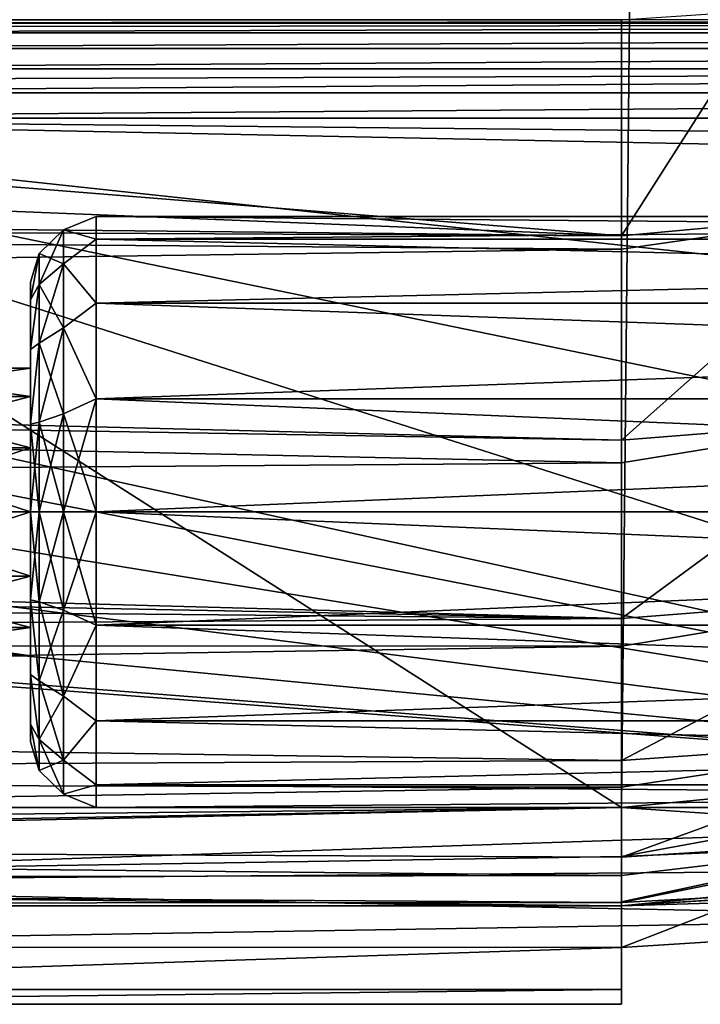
# Model space of a CAD drawing. Extents: x 0 to 500, y -78 to 1786.
# Tile 22 of 195: x 94 to 101, y -78 to -68. Entities that reach past the tile are written whole.
import ezdxf

# ---------------------------------------------------------------- set-up
doc = ezdxf.new("R2010")
doc.units = 0
doc.header["$LTSCALE"] = 52.148148
for name, color, linetype in [('311', 7, 'CONTINUOUS'), ('314', 7, 'CONTINUOUS'), ('315', 7, 'CONTINUOUS'), ('327', 7, 'CONTINUOUS'), ('329', 7, 'CONTINUOUS'), ('330', 7, 'CONTINUOUS'), ('331', 7, 'CONTINUOUS'), ('332', 7, 'CONTINUOUS'), ('430', 7, 'CONTINUOUS'), ('432', 7, 'CONTINUOUS'), ('435', 7, 'CONTINUOUS'), ('436', 7, 'CONTINUOUS'), ('449', 7, 'CONTINUOUS'), ('451', 7, 'CONTINUOUS'), ('453', 7, 'CONTINUOUS'), ('456', 7, 'CONTINUOUS'), ('465', 7, 'CONTINUOUS'), ('475', 7, 'CONTINUOUS'), ('479', 7, 'CONTINUOUS'), ('481', 7, 'CONTINUOUS'), ('482', 7, 'CONTINUOUS'), ('488', 7, 'CONTINUOUS'), ('489', 7, 'CONTINUOUS'), ('490', 7, 'CONTINUOUS'), ('492', 7, 'CONTINUOUS'), ('493', 7, 'CONTINUOUS')]:
    doc.layers.add(name, color=color, linetype=linetype)

msp = doc.modelspace()

# ---------------------------------------------------------------- linework, layer by layer
at = {"layer": '311', "color": 7, "linetype": 'CONTINUOUS'}
for points in [[(105.8156, -75.4309, -0.025), (100, -76, -0.025), (106.0095, -76.4119, -0.025), (105.8156, -75.4309, -0.025)], [(100, -76, -0.025), (3, -76, -0.025), (100, -77, -0.025), (100, -76, -0.025)], [(100, -77, -0.025), (3, -76, -0.025), (68.3781, -77, -0.025), (100, -77, -0.025)], [(106.0095, -76.4119, -0.025), (100, -76, -0.025), (100, -77, -0.025), (106.0095, -76.4119, -0.025)]]:
    msp.add_3dface(points, dxfattribs=at)
at = {"layer": '314', "color": 7, "linetype": 'CONTINUOUS'}
for points in [[(3, -76, -0.025), (100, -76, -0.025), (3, -76), (3, -76, -0.025)], [(3, -76), (100, -76, -0.025), (100, -76), (3, -76)]]:
    msp.add_3dface(points, dxfattribs=at)
at = {"layer": '315', "color": 7, "linetype": 'CONTINUOUS'}
for points in [[(100, -76, -0.025), (105.8156, -75.4309, -0.025), (100, -76), (100, -76, -0.025)], [(100, -76), (105.8156, -75.4309, -0.025), (105.8156, -75.4309), (100, -76)]]:
    msp.add_3dface(points, dxfattribs=at)
at = {"layer": '327', "color": 7, "linetype": 'CONTINUOUS'}
for points in [[(100.604, -16.0061), (3, -14.0407), (100, -76), (100.604, -16.0061)], [(3, -14.0407), (3, -76), (100, -76), (3, -14.0407)], [(100.604, -16.0061), (100, -76), (105.8156, -75.4309), (100.604, -16.0061)], [(100.604, -16.0061), (105.8156, -75.4309), (106.407, -16.6921), (100.604, -16.0061)]]:
    msp.add_3dface(points, dxfattribs=at)
at = {"layer": '329', "color": 7, "linetype": 'CONTINUOUS'}
for points in [[(106.0095, -76.4119, -0.025), (100, -77, -0.025), (105.8876, -76.4358, -9.6294), (106.0095, -76.4119, -0.025)], [(105.8876, -76.4358, -9.6294), (100, -77, -0.025), (103.8756, -76.7568, -9.8362), (105.8876, -76.4358, -9.6294)], [(103.8756, -76.7568, -9.8362), (100, -77, -0.025), (101.9141, -76.9408, -9.9596), (103.8756, -76.7568, -9.8362)], [(101.9141, -76.9408, -9.9596), (100, -77, -0.025), (100, -77, -10), (101.9141, -76.9408, -9.9596)]]:
    msp.add_3dface(points, dxfattribs=at)
at = {"layer": '330', "color": 7, "linetype": 'CONTINUOUS'}
for points in [[(68.3512, -77, -10), (100, -77, -10), (68.3714, -77, -9.8822), (68.3512, -77, -10)], [(68.3714, -77, -9.8822), (100, -77, -10), (68.3781, -77, -9.7637), (68.3714, -77, -9.8822)], [(100, -77, -0.025), (68.3781, -77, -0.025), (100, -77, -10), (100, -77, -0.025)], [(100, -77, -10), (68.3781, -77, -0.025), (68.3781, -77, -9.7637), (100, -77, -10)]]:
    msp.add_3dface(points, dxfattribs=at)
at = {"layer": '331', "color": 7, "linetype": 'CONTINUOUS'}
for points in [[(45.5064, -68, -19), (72.7532, -68, -19), (100, -70.1952, -18.7282), (45.5064, -68, -19)], [(45.5064, -68, -19), (100, -70.1952, -18.7282), (47.9434, -69.6618, -18.8452), (45.5064, -68, -19)], [(72.7532, -68, -19), (100, -68, -19), (100, -70.1952, -18.7282), (72.7532, -68, -19)], [(47.9434, -69.6618, -18.8452), (100, -70.1952, -18.7282), (48.4029, -69.94, -18.7884), (47.9434, -69.6618, -18.8452)], [(100, -70.1952, -18.7282), (100, -70.3294, -18.6933), (48.4029, -69.94, -18.7884), (100, -70.1952, -18.7282)], [(48.4029, -69.94, -18.7884), (100, -70.3294, -18.6933), (50.3614, -71.0148, -18.48), (48.4029, -69.94, -18.7884)], [(100, -70.3294, -18.6933), (100, -72.2696, -17.9227), (50.3614, -71.0148, -18.48), (100, -70.3294, -18.6933)], [(50.3614, -71.0148, -18.48), (100, -72.2696, -17.9227), (51.2416, -71.4435, -18.3152), (50.3614, -71.0148, -18.48)], [(100, -72.2696, -17.9227), (100, -72.5, -17.7942), (51.2416, -71.4435, -18.3152), (100, -72.2696, -17.9227)], [(51.2416, -71.4435, -18.3152), (100, -72.5, -17.7942), (54.7106, -72.8383, -17.5888), (51.2416, -71.4435, -18.3152)], [(100, -72.5, -17.7942), (100, -74.083, -16.633), (54.7106, -72.8383, -17.5888), (100, -72.5, -17.7942)], [(54.7106, -72.8383, -17.5888), (100, -74.083, -16.633), (55.8663, -73.2301, -17.3243), (54.7106, -72.8383, -17.5888)], [(55.8663, -73.2301, -17.3243), (100, -74.083, -16.633), (57.2203, -73.691, -16.9722), (55.8663, -73.2301, -17.3243)], [(57.2203, -73.691, -16.9722), (100, -74.083, -16.633), (59.1456, -74.3506, -16.3773), (57.2203, -73.691, -16.9722)], [(100, -74.083, -16.633), (100, -74.3639, -16.3639), (59.1456, -74.3506, -16.3773), (100, -74.083, -16.633)], [(59.1456, -74.3506, -16.3773), (100, -74.3639, -16.3639), (60.9162, -74.9625, -15.7029), (59.1456, -74.3506, -16.3773)], [(100, -74.3639, -16.3639), (100, -75.5245, -14.9377), (60.9162, -74.9625, -15.7029), (100, -74.3639, -16.3639)], [(60.9162, -74.9625, -15.7029), (100, -75.5245, -14.9377), (63.0494, -75.7088, -14.6448), (60.9162, -74.9625, -15.7029)], [(100, -75.5245, -14.9377), (100, -75.7942, -14.5), (63.0494, -75.7088, -14.6448), (100, -75.5245, -14.9377)], [(100, -75.7942, -14.5), (64.8088, -76.3359, -13.3931), (63.0494, -75.7088, -14.6448), (100, -75.7942, -14.5)], [(100, -76.506, -12.9406), (64.8088, -76.3359, -13.3931), (100, -75.7942, -14.5), (100, -76.506, -12.9406)], [(66.2345, -76.7457, -12.1244), (64.8088, -76.3359, -13.3931), (100, -76.6933, -12.3294), (66.2345, -76.7457, -12.1244)], [(100, -76.6933, -12.3294), (64.8088, -76.3359, -13.3931), (100, -76.506, -12.9406), (100, -76.6933, -12.3294)], [(100, -76.9675, -10.7638), (66.2345, -76.7457, -12.1244), (100, -76.6933, -12.3294), (100, -76.9675, -10.7638)], [(68.0509, -76.9862, -10.4974), (66.2345, -76.7457, -12.1244), (100, -76.9675, -10.7638), (68.0509, -76.9862, -10.4974)], [(100, -77, -10), (68.0509, -76.9862, -10.4974), (100, -76.9675, -10.7638), (100, -77, -10)], [(68.0509, -76.9862, -10.4974), (100, -77, -10), (68.2393, -76.9959, -10.2703), (68.0509, -76.9862, -10.4974)], [(68.2393, -76.9959, -10.2703), (100, -77, -10), (68.2421, -76.9961, -10.2657), (68.2393, -76.9959, -10.2703)], [(100, -77, -10), (68.3512, -77, -10), (68.2421, -76.9961, -10.2657), (100, -77, -10)]]:
    msp.add_3dface(points, dxfattribs=at)
at = {"layer": '332', "color": 7, "linetype": 'CONTINUOUS'}
for points in [[(100, -68, -19), (101.4602, -67.9038, -19), (100, -70.1952, -18.7282), (100, -68, -19)], [(100, -70.1952, -18.7282), (101.4602, -67.9038, -19), (102.6068, -69.9559, -18.7274), (100, -70.1952, -18.7282)], [(100, -72.2696, -17.9227), (100, -70.3294, -18.6933), (102.6068, -69.9559, -18.7274), (100, -72.2696, -17.9227)], [(102.7603, -72.0498, -17.92), (100, -72.2696, -17.9227), (102.6068, -69.9559, -18.7274), (102.7603, -72.0498, -17.92)], [(100, -70.3294, -18.6933), (100, -70.1952, -18.7282), (102.6068, -69.9559, -18.7274), (100, -70.3294, -18.6933)], [(100, -74.083, -16.633), (100, -72.5, -17.7942), (102.7603, -72.0498, -17.92), (100, -74.083, -16.633)], [(100, -74.083, -16.633), (102.7603, -72.0498, -17.92), (103.217, -73.8295, -16.6259), (100, -74.083, -16.633)], [(100, -72.5, -17.7942), (100, -72.2696, -17.9227), (102.7603, -72.0498, -17.92), (100, -72.5, -17.7942)], [(100, -75.5245, -14.9377), (100, -74.3639, -16.3639), (103.217, -73.8295, -16.6259), (100, -75.5245, -14.9377)], [(100, -75.5245, -14.9377), (103.217, -73.8295, -16.6259), (103.3431, -75.2857, -14.9256), (100, -75.5245, -14.9377)], [(100, -74.3639, -16.3639), (100, -74.083, -16.633), (103.217, -73.8295, -16.6259), (100, -74.3639, -16.3639)], [(100, -76.506, -12.9406), (100, -75.7942, -14.5), (103.3431, -75.2857, -14.9256), (100, -76.506, -12.9406)], [(103.3492, -76.2933, -12.9225), (100, -76.506, -12.9406), (103.3431, -75.2857, -14.9256), (103.3492, -76.2933, -12.9225)], [(100, -75.7942, -14.5), (100, -75.5245, -14.9377), (103.3431, -75.2857, -14.9256), (100, -75.7942, -14.5)], [(100, -76.9675, -10.7638), (100, -76.6933, -12.3294), (103.3492, -76.2933, -12.9225), (100, -76.9675, -10.7638)], [(103.2351, -76.7906, -10.7392), (100, -76.9675, -10.7638), (103.3492, -76.2933, -12.9225), (103.2351, -76.7906, -10.7392)], [(100, -76.6933, -12.3294), (100, -76.506, -12.9406), (103.3492, -76.2933, -12.9225), (100, -76.6933, -12.3294)], [(101.9141, -76.9408, -9.9596), (100, -77, -10), (103.2351, -76.7906, -10.7392), (101.9141, -76.9408, -9.9596)], [(100, -77, -10), (100, -76.9675, -10.7638), (103.2351, -76.7906, -10.7392), (100, -77, -10)]]:
    msp.add_3dface(points, dxfattribs=at)
at = {"layer": '430', "color": 7, "linetype": 'CONTINUOUS'}
for points in [[(6, -78, 0.025), (100, -78, 0.025), (6.1313, -78, 1.9806), (6, -78, 0.025)], [(100, -78, 0.025), (6.5165, -78, 3.9024), (6.1313, -78, 1.9806), (100, -78, 0.025)], [(100, -78, 0.025), (7.149, -78, 5.7576), (6.5165, -78, 3.9024), (100, -78, 0.025)], [(100, -78, 0.025), (8.0179, -78, 7.5144), (7.149, -78, 5.7576), (100, -78, 0.025)], [(100, -78, 0.025), (9.1086, -78, 9.143), (8.0179, -78, 7.5144), (100, -78, 0.025)], [(100, -78, 0.025), (10.4022, -78, 10.6154), (9.1086, -78, 9.143), (100, -78, 0.025)], [(100, -78, 0.025), (11.8768, -78, 11.9066), (10.4022, -78, 10.6154), (100, -78, 0.025)], [(100, -78, 0.025), (13.5072, -78, 12.9945), (11.8768, -78, 11.9066), (100, -78, 0.025)], [(100, -78, 0.025), (15.2655, -78, 13.8606), (13.5072, -78, 12.9945), (100, -78, 0.025)], [(100, -78, 0.025), (17.1217, -78, 14.49), (15.2655, -78, 13.8606), (100, -78, 0.025)], [(100, -78, 0.025), (19.0442, -78, 14.8719), (17.1217, -78, 14.49), (100, -78, 0.025)], [(100, -78, 0.025), (21, -78, 15), (19.0442, -78, 14.8719), (100, -78, 0.025)], [(21, -78, 15), (100, -78, 0.025), (52.5, -78, 15), (21, -78, 15)], [(52.5, -78, 15), (100, -78, 0.025), (85.8521, -78, 8.2283), (52.5, -78, 15)], [(85.8521, -78, 8.2283), (100, -78, 0.025), (87, -78, 8), (85.8521, -78, 8.2283)], [(100, -78, 0.025), (100, -78, 8), (87, -78, 8), (100, -78, 0.025)]]:
    msp.add_3dface(points, dxfattribs=at)
at = {"layer": '432', "color": 7, "linetype": 'CONTINUOUS'}
for points in [[(100, -76, 0.025), (105.8156, -75.4309, 0.025), (100, -76.5, 0.025), (100, -76, 0.025)], [(100, -76.5, 0.025), (105.8156, -75.4309, 0.025), (102.6983, -76.3804, 0.025), (100, -76.5, 0.025)], [(3, -76, 0.025), (100, -76, 0.025), (3.0636, -77.0469, 0.025), (3, -76, 0.025)], [(3.0636, -77.0469, 0.025), (100, -76, 0.025), (4.4594, -77.7567, 0.025), (3.0636, -77.0469, 0.025)], [(4.4594, -77.7567, 0.025), (100, -76, 0.025), (6, -78, 0.025), (4.4594, -77.7567, 0.025)], [(6, -78, 0.025), (100, -76, 0.025), (100, -76.5, 0.025), (6, -78, 0.025)], [(100, -78, 0.025), (6, -78, 0.025), (100, -76.5, 0.025), (100, -78, 0.025)]]:
    msp.add_3dface(points, dxfattribs=at)
at = {"layer": '435', "color": 7, "linetype": 'CONTINUOUS'}
for points in [[(100, -76, 0.025), (3, -76, 0.025), (100, -76), (100, -76, 0.025)], [(3, -76, 0.025), (3, -76), (100, -76), (3, -76, 0.025)]]:
    msp.add_3dface(points, dxfattribs=at)
at = {"layer": '436', "color": 7, "linetype": 'CONTINUOUS'}
for points in [[(105.8156, -75.4309, 0.025), (100, -76, 0.025), (105.8157, -75.4309), (105.8156, -75.4309, 0.025)], [(100, -76, 0.025), (100, -76), (105.8157, -75.4309), (100, -76, 0.025)]]:
    msp.add_3dface(points, dxfattribs=at)
at = {"layer": '449', "color": 7, "linetype": 'CONTINUOUS'}
for points in [[(100, -76.5, 0.025), (102.6983, -76.3804, 0.025), (100, -76.5, 0.4828), (100, -76.5, 0.025)], [(100, -76.5, 0.4828), (102.6983, -76.3804, 0.025), (102.6796, -76.3821, 0.3636), (100, -76.5, 0.4828)]]:
    msp.add_3dface(points, dxfattribs=at)
at = {"layer": '451', "color": 7, "linetype": 'CONTINUOUS'}
for points in [[(100, -78, 0.025), (100, -76.5, 0.025), (100, -76.5, 0.4828), (100, -78, 0.025)], [(100, -76.9608, 4.942), (100, -78, 0.025), (100, -76.5, 0.4828), (100, -76.9608, 4.942)], [(100, -78, 0.025), (100, -76.9608, 4.942), (100, -78, 8), (100, -78, 0.025)], [(100, -76.9608, 4.942), (100, -77.422, 9.4063), (100, -78, 8), (100, -76.9608, 4.942)], [(100, -78, 8), (100, -77.422, 9.4063), (100, -77.8499, 8.7603), (100, -78, 8)]]:
    msp.add_3dface(points, dxfattribs=at)
at = {"layer": '453', "color": 7, "linetype": 'CONTINUOUS'}
for points in [[(3, -14.0407), (100.604, -16.0061), (3, -76), (3, -14.0407)], [(3, -76), (100.604, -16.0061), (100, -76), (3, -76)], [(100, -76), (100.604, -16.0061), (105.8157, -75.4309), (100, -76)], [(100.604, -16.0061), (106.407, -16.6921), (105.8157, -75.4309), (100.604, -16.0061)]]:
    msp.add_3dface(points, dxfattribs=at)
at = {"layer": '456', "color": 7, "linetype": 'CONTINUOUS'}
for points in [[(100, -77.422, 9.4063), (100, -76.9608, 4.942), (102.6796, -76.3821, 0.3636), (100, -77.422, 9.4063)], [(100, -77.422, 9.4063), (102.6796, -76.3821, 0.3636), (104.7055, -77.1245, 9.6539), (100, -77.422, 9.4063)], [(100, -76.9608, 4.942), (100, -76.5, 0.4828), (102.6796, -76.3821, 0.3636), (100, -76.9608, 4.942)]]:
    msp.add_3dface(points, dxfattribs=at)
at = {"layer": '465', "color": 7, "linetype": 'CONTINUOUS'}
for points in [[(121.5207, -69.6825, 10), (121.8855, -69.3444, 10), (88, -69, 10), (121.5207, -69.6825, 10)], [(118.0788, -72.238, 10), (121.5207, -69.6825, 10), (88, -69, 10), (118.0788, -72.238, 10)], [(88, -69, 10), (121.8855, -69.3444, 10), (122.1023, -69, 10), (88, -69, 10)], [(109.9644, -76, 10), (114.1737, -74.3868, 10), (88, -69, 10), (109.9644, -76, 10)], [(109.9644, -76, 10), (88, -69, 10), (90.9352, -71.8272, 10), (109.9644, -76, 10)], [(114.1737, -74.3868, 10), (118.0788, -72.238, 10), (88, -69, 10), (114.1737, -74.3868, 10)], [(91.3515, -72.3492, 10), (109.9644, -76, 10), (90.9352, -71.8272, 10), (91.3515, -72.3492, 10)], [(91.5, -73, 10), (109.9644, -76, 10), (91.3515, -72.3492, 10), (91.5, -73, 10)], [(109.9644, -76, 10), (91.5, -73, 10), (91.3515, -73.6508, 10), (109.9644, -76, 10)], [(90.9352, -74.1728, 10), (109.9644, -76, 10), (91.3515, -73.6508, 10), (90.9352, -74.1728, 10)], [(90.3338, -74.4624, 10), (109.9644, -76, 10), (90.9352, -74.1728, 10), (90.3338, -74.4624, 10)], [(87, -76, 10), (109.9644, -76, 10), (89.6662, -74.4624, 10), (87, -76, 10)], [(89.6662, -74.4624, 10), (109.9644, -76, 10), (90.3338, -74.4624, 10), (89.6662, -74.4624, 10)]]:
    msp.add_3dface(points, dxfattribs=at)
at = {"layer": '475', "color": 7, "linetype": 'CONTINUOUS'}
for points in [[(122.1023, -68, 11), (88, -68, 11), (88, -68.0341, 10.7412), (122.1023, -68, 11)], [(122.1023, -68, 11), (88, -68.0341, 10.7412), (122.1023, -68.0341, 10.7412), (122.1023, -68, 11)], [(88, -68.0761, 10.6173), (88, -68.134, 10.5), (122.1023, -68.0341, 10.7412), (88, -68.0761, 10.6173)], [(122.1023, -68.0341, 10.7412), (88, -68.134, 10.5), (122.1023, -68.134, 10.5), (122.1023, -68.0341, 10.7412)], [(88, -68.0341, 10.7412), (88, -68.0761, 10.6173), (122.1023, -68.0341, 10.7412), (88, -68.0341, 10.7412)], [(88, -68.134, 10.5), (88, -68.2932, 10.2926), (122.1023, -68.134, 10.5), (88, -68.134, 10.5)], [(122.1023, -68.134, 10.5), (88, -68.2932, 10.2926), (122.1023, -68.2929, 10.2929), (122.1023, -68.134, 10.5)], [(88, -68.2932, 10.2926), (88, -68.5, 10.134), (122.1023, -68.2929, 10.2929), (88, -68.2932, 10.2926)], [(122.1023, -68.2929, 10.2929), (88, -68.5, 10.134), (122.1023, -68.5, 10.134), (122.1023, -68.2929, 10.2929)], [(88, -68.618, 10.0758), (88, -68.7412, 10.0341), (122.1023, -68.5, 10.134), (88, -68.618, 10.0758)], [(122.1023, -68.5, 10.134), (88, -68.7412, 10.0341), (122.1023, -68.7412, 10.0341), (122.1023, -68.5, 10.134)], [(88, -68.5, 10.134), (88, -68.618, 10.0758), (122.1023, -68.5, 10.134), (88, -68.5, 10.134)], [(88, -69, 10), (122.1023, -69, 10), (122.1023, -68.7412, 10.0341), (88, -69, 10)], [(88, -68.7412, 10.0341), (88, -69, 10), (122.1023, -68.7412, 10.0341), (88, -68.7412, 10.0341)]]:
    msp.add_3dface(points, dxfattribs=at)
at = {"layer": '479', "color": 7, "linetype": 'CONTINUOUS'}
for points in [[(107.6701, -76.6055, 9.9062), (109.9644, -76, 10), (87, -76.7654, 9.8478), (107.6701, -76.6055, 9.9062)], [(109.9644, -76, 10), (87, -76, 10), (87, -76.7654, 9.8478), (109.9644, -76, 10)], [(104.7055, -77.1245, 9.6539), (107.6701, -76.6055, 9.9062), (87, -76.7654, 9.8478), (104.7055, -77.1245, 9.6539)], [(87, -77.4148, 9.4137), (104.7055, -77.1245, 9.6539), (87, -76.7654, 9.8478), (87, -77.4148, 9.4137)], [(100, -77.422, 9.4063), (104.7055, -77.1245, 9.6539), (87, -77.4148, 9.4137), (100, -77.422, 9.4063)], [(87, -77.8484, 8.7639), (100, -77.422, 9.4063), (87, -77.4148, 9.4137), (87, -77.8484, 8.7639)], [(100, -77.8499, 8.7603), (100, -77.422, 9.4063), (87, -77.8484, 8.7639), (100, -77.8499, 8.7603)], [(87, -78, 8), (100, -77.8499, 8.7603), (87, -77.8484, 8.7639), (87, -78, 8)], [(100, -78, 8), (100, -77.8499, 8.7603), (87, -78, 8), (100, -78, 8)]]:
    msp.add_3dface(points, dxfattribs=at)
at = {"layer": '481', "color": 7, "linetype": 'CONTINUOUS'}
for points in [[(92, -73, 13.5), (94, -73, 13.5), (94, -73.6508, 13.6485), (92, -73, 13.5)], [(92, -73.6508, 13.6485), (92, -73, 13.5), (94, -73.6508, 13.6485), (92, -73.6508, 13.6485)], [(92, -73, 16.5), (92, -73.6508, 16.3515), (94, -73, 16.5), (92, -73, 16.5)], [(94, -73, 16.5), (92, -73.6508, 16.3515), (94, -73.6508, 16.3515), (94, -73, 16.5)], [(92, -74.1727, 14.0648), (92, -73.6508, 13.6485), (94, -74.1728, 14.0648), (92, -74.1727, 14.0648)], [(94, -74.1728, 14.0648), (92, -73.6508, 13.6485), (94, -73.6508, 13.6485), (94, -74.1728, 14.0648)], [(92, -73.6508, 16.3515), (92, -74.1727, 15.9352), (94, -73.6508, 16.3515), (92, -73.6508, 16.3515)], [(94, -73.6508, 16.3515), (92, -74.1727, 15.9352), (94, -74.1728, 15.9352), (94, -73.6508, 16.3515)], [(92, -74.4624, 14.6662), (92, -74.1727, 14.0648), (94, -74.4624, 14.6662), (92, -74.4624, 14.6662)], [(94, -74.4624, 14.6662), (92, -74.1727, 14.0648), (94, -74.1728, 14.0648), (94, -74.4624, 14.6662)], [(92, -74.1727, 15.9352), (92, -74.4624, 15.3338), (94, -74.1728, 15.9352), (92, -74.1727, 15.9352)], [(94, -74.1728, 15.9352), (92, -74.4624, 15.3338), (94, -74.4624, 15.3338), (94, -74.1728, 15.9352)], [(92, -74.4624, 15.3338), (92, -74.4624, 14.6662), (94, -74.4624, 15.3338), (92, -74.4624, 15.3338)], [(94, -74.4624, 15.3338), (92, -74.4624, 14.6662), (94, -74.4624, 14.6662), (94, -74.4624, 15.3338)]]:
    msp.add_3dface(points, dxfattribs=at)
at = {"layer": '482', "color": 7, "linetype": 'CONTINUOUS'}
for points in [[(92, -71.5376, 15.3338), (92, -71.8273, 15.9352), (94, -71.5376, 15.3338), (92, -71.5376, 15.3338)], [(94, -71.5376, 15.3338), (92, -71.8273, 15.9352), (94, -71.8272, 15.9352), (94, -71.5376, 15.3338)], [(92, -71.5376, 14.6662), (92, -71.5376, 15.3338), (94, -71.5376, 14.6662), (92, -71.5376, 14.6662)], [(94, -71.5376, 14.6662), (92, -71.5376, 15.3338), (94, -71.5376, 15.3338), (94, -71.5376, 14.6662)], [(92, -71.8273, 14.0648), (92, -71.5376, 14.6662), (94, -71.8272, 14.0648), (92, -71.8273, 14.0648)], [(94, -71.8272, 14.0648), (92, -71.5376, 14.6662), (94, -71.5376, 14.6662), (94, -71.8272, 14.0648)], [(92, -71.8273, 15.9352), (92, -72.3492, 16.3515), (94, -71.8272, 15.9352), (92, -71.8273, 15.9352)], [(94, -71.8272, 15.9352), (92, -72.3492, 16.3515), (94, -72.3492, 16.3515), (94, -71.8272, 15.9352)], [(94, -72.3492, 13.6485), (92, -71.8273, 14.0648), (94, -71.8272, 14.0648), (94, -72.3492, 13.6485)], [(92, -72.3492, 13.6485), (92, -71.8273, 14.0648), (94, -72.3492, 13.6485), (92, -72.3492, 13.6485)], [(94, -73, 13.5), (92, -73, 13.5), (92, -72.3492, 13.6485), (94, -73, 13.5)], [(94, -73, 13.5), (92, -72.3492, 13.6485), (94, -72.3492, 13.6485), (94, -73, 13.5)], [(92, -73, 16.5), (94, -73, 16.5), (94, -72.3492, 16.3515), (92, -73, 16.5)], [(92, -72.3492, 16.3515), (92, -73, 16.5), (94, -72.3492, 16.3515), (92, -72.3492, 16.3515)]]:
    msp.add_3dface(points, dxfattribs=at)
at = {"layer": '488', "color": 7, "linetype": 'CONTINUOUS'}
for points in [[(121.8432, -74.1481, 17.7716), (121.8432, -73, 18), (94.6661, -74.1481, 17.7716), (121.8432, -74.1481, 17.7716)], [(94.6661, -74.1481, 17.7716), (121.8432, -73, 18), (94.6661, -73, 18), (94.6661, -74.1481, 17.7716)], [(121.8432, -73, 12), (121.8432, -74.1481, 12.2284), (94.6661, -73, 12), (121.8432, -73, 12)], [(94.6661, -73, 12), (121.8432, -74.1481, 12.2284), (94.6661, -74.1481, 12.2284), (94.6661, -73, 12)], [(121.8432, -74.1481, 12.2284), (121.8432, -75.1213, 12.8787), (94.6661, -74.1481, 12.2284), (121.8432, -74.1481, 12.2284)], [(94.6661, -74.1481, 12.2284), (121.8432, -75.1213, 12.8787), (94.6661, -75.1213, 12.8787), (94.6661, -74.1481, 12.2284)], [(121.8432, -75.1213, 17.1213), (121.8432, -74.1481, 17.7716), (94.6661, -75.1213, 17.1213), (121.8432, -75.1213, 17.1213)], [(94.6661, -75.1213, 17.1213), (121.8432, -74.1481, 17.7716), (94.6661, -74.1481, 17.7716), (94.6661, -75.1213, 17.1213)], [(121.8432, -75.1213, 12.8787), (121.8432, -75.7716, 13.8519), (94.6661, -75.1213, 12.8787), (121.8432, -75.1213, 12.8787)], [(94.6661, -75.1213, 12.8787), (121.8432, -75.7716, 13.8519), (94.6661, -75.7716, 13.8519), (94.6661, -75.1213, 12.8787)], [(121.8432, -75.7716, 16.1481), (121.8432, -75.1213, 17.1213), (94.6661, -75.7716, 16.1481), (121.8432, -75.7716, 16.1481)], [(94.6661, -75.7716, 16.1481), (121.8432, -75.1213, 17.1213), (94.6661, -75.1213, 17.1213), (94.6661, -75.7716, 16.1481)], [(121.8432, -75.7716, 13.8519), (121.8432, -76, 15), (94.6661, -75.7716, 13.8519), (121.8432, -75.7716, 13.8519)], [(121.8432, -76, 15), (121.8432, -75.7716, 16.1481), (94.6661, -76, 15), (121.8432, -76, 15)], [(94.6661, -75.7716, 13.8519), (121.8432, -76, 15), (94.6661, -76, 15), (94.6661, -75.7716, 13.8519)], [(94.6661, -76, 15), (121.8432, -75.7716, 16.1481), (94.6661, -75.7716, 16.1481), (94.6661, -76, 15)]]:
    msp.add_3dface(points, dxfattribs=at)
at = {"layer": '489', "color": 7, "linetype": 'CONTINUOUS'}
for points in [[(94.0892, -73.9121, 17.5061), (94.0892, -73, 17.6669), (94, -73.8931, 17.1562), (94.0892, -73.9121, 17.5061)], [(94.0892, -73, 17.6669), (94, -73, 17.3339), (94, -73.8931, 17.1562), (94.0892, -73, 17.6669)], [(94.0892, -73, 12.3331), (94.0892, -73.9121, 12.4939), (94, -73, 12.6661), (94.0892, -73, 12.3331)], [(94, -73, 12.6661), (94.0892, -73.9121, 12.4939), (94, -73.8931, 12.8438), (94, -73, 12.6661)], [(94.3334, -73, 12.0891), (94.3334, -73.9956, 12.2646), (94.0892, -73, 12.3331), (94.3334, -73, 12.0891)], [(94.0892, -73, 12.3331), (94.3334, -73.9956, 12.2646), (94.0892, -73.9121, 12.4939), (94.0892, -73, 12.3331)], [(94.3334, -73.9956, 17.7354), (94.3334, -73, 17.9109), (94.0892, -73.9121, 17.5061), (94.3334, -73.9956, 17.7354)], [(94.3334, -73, 17.9109), (94.0892, -73, 17.6669), (94.0892, -73.9121, 17.5061), (94.3334, -73, 17.9109)], [(94.6661, -73, 12), (94.6661, -74.1481, 12.2284), (94.3334, -73, 12.0891), (94.6661, -73, 12)], [(94.3334, -73, 12.0891), (94.6661, -74.1481, 12.2284), (94.3334, -73.9956, 12.2646), (94.3334, -73, 12.0891)], [(94.6661, -74.1481, 17.7716), (94.6661, -73, 18), (94.3334, -73.9956, 17.7354), (94.6661, -74.1481, 17.7716)], [(94.3334, -73.9956, 17.7354), (94.6661, -73, 18), (94.3334, -73, 17.9109), (94.3334, -73.9956, 17.7354)], [(94.0892, -73.9121, 12.4939), (94.0892, -74.7143, 12.957), (94, -73.8931, 12.8438), (94.0892, -73.9121, 12.4939)], [(94, -73.8931, 12.8438), (94.0892, -74.7143, 12.957), (94, -74.6503, 13.3497), (94, -73.8931, 12.8438)], [(94.0892, -74.7143, 17.043), (94.0892, -73.9121, 17.5061), (94, -73.8931, 17.1562), (94.0892, -74.7143, 17.043)], [(94, -74.6503, 16.6503), (94.0892, -74.7143, 17.043), (94, -73.8931, 17.1562), (94, -74.6503, 16.6503)], [(94.3334, -73.9956, 12.2646), (94.3334, -74.8711, 12.7701), (94.0892, -73.9121, 12.4939), (94.3334, -73.9956, 12.2646)], [(94.0892, -73.9121, 12.4939), (94.3334, -74.8711, 12.7701), (94.0892, -74.7143, 12.957), (94.0892, -73.9121, 12.4939)], [(94.0892, -74.7143, 17.043), (94.3334, -73.9956, 17.7354), (94.0892, -73.9121, 17.5061), (94.0892, -74.7143, 17.043)], [(94.3334, -74.8711, 17.2299), (94.3334, -73.9956, 17.7354), (94.0892, -74.7143, 17.043), (94.3334, -74.8711, 17.2299)], [(94.3334, -73.9956, 12.2646), (94.6661, -74.1481, 12.2284), (94.3334, -74.8711, 12.7701), (94.3334, -73.9956, 12.2646)], [(94.3334, -74.8711, 17.2299), (94.6661, -74.1481, 17.7716), (94.3334, -73.9956, 17.7354), (94.3334, -74.8711, 17.2299)], [(94.6661, -74.1481, 12.2284), (94.6661, -75.1213, 12.8787), (94.3334, -74.8711, 12.7701), (94.6661, -74.1481, 12.2284)], [(94.6661, -75.1213, 17.1213), (94.6661, -74.1481, 17.7716), (94.3334, -74.8711, 17.2299), (94.6661, -75.1213, 17.1213)], [(94.0892, -74.7143, 12.957), (94.0892, -75.3096, 13.6665), (94, -74.6503, 13.3497), (94.0892, -74.7143, 12.957)], [(94, -74.6503, 13.3497), (94.0892, -75.3096, 13.6665), (94, -75.1562, 14.1069), (94, -74.6503, 13.3497)], [(94.0892, -75.3096, 16.3335), (94.0892, -74.7143, 17.043), (94, -74.6503, 16.6503), (94.0892, -75.3096, 16.3335)], [(94, -75.1562, 15.8931), (94.0892, -75.3096, 16.3335), (94, -74.6503, 16.6503), (94, -75.1562, 15.8931)], [(94.3334, -74.8711, 12.7701), (94.3334, -75.5209, 13.5445), (94.0892, -74.7143, 12.957), (94.3334, -74.8711, 12.7701)], [(94.0892, -74.7143, 12.957), (94.3334, -75.5209, 13.5445), (94.0892, -75.3096, 13.6665), (94.0892, -74.7143, 12.957)], [(94.0892, -75.3096, 16.3335), (94.3334, -74.8711, 17.2299), (94.0892, -74.7143, 17.043), (94.0892, -75.3096, 16.3335)], [(94.3334, -75.5209, 16.4555), (94.3334, -74.8711, 17.2299), (94.0892, -75.3096, 16.3335), (94.3334, -75.5209, 16.4555)], [(94.3334, -74.8711, 12.7701), (94.6661, -75.1213, 12.8787), (94.3334, -75.5209, 13.5445), (94.3334, -74.8711, 12.7701)], [(94.3334, -75.5209, 16.4555), (94.6661, -75.1213, 17.1213), (94.3334, -74.8711, 17.2299), (94.3334, -75.5209, 16.4555)], [(94.0892, -75.3096, 13.6665), (94.0892, -75.6264, 14.5369), (94, -75.1562, 14.1069), (94.0892, -75.3096, 13.6665)], [(94, -75.1562, 14.1069), (94.0892, -75.6264, 14.5369), (94, -75.3339, 15), (94, -75.1562, 14.1069)], [(94.0892, -75.6264, 15.4631), (94.0892, -75.3096, 16.3335), (94, -75.1562, 15.8931), (94.0892, -75.6264, 15.4631)], [(94, -75.3339, 15), (94.0892, -75.6264, 15.4631), (94, -75.1562, 15.8931), (94, -75.3339, 15)], [(94.6661, -75.1213, 12.8787), (94.6661, -75.7716, 13.8519), (94.3334, -75.5209, 13.5445), (94.6661, -75.1213, 12.8787)], [(94.6661, -75.7716, 16.1481), (94.6661, -75.1213, 17.1213), (94.3334, -75.5209, 16.4555), (94.6661, -75.7716, 16.1481)], [(94.0892, -75.6264, 14.5369), (94.0892, -75.6264, 15.4631), (94, -75.3339, 15), (94.0892, -75.6264, 14.5369)], [(94.3334, -75.5209, 13.5445), (94.3334, -75.8667, 14.4945), (94.0892, -75.3096, 13.6665), (94.3334, -75.5209, 13.5445)], [(94.0892, -75.3096, 13.6665), (94.3334, -75.8667, 14.4945), (94.0892, -75.6264, 14.5369), (94.0892, -75.3096, 13.6665)], [(94.0892, -75.6264, 15.4631), (94.3334, -75.5209, 16.4555), (94.0892, -75.3096, 16.3335), (94.0892, -75.6264, 15.4631)], [(94.3334, -75.8667, 15.5055), (94.3334, -75.5209, 16.4555), (94.0892, -75.6264, 15.4631), (94.3334, -75.8667, 15.5055)], [(94.3334, -75.5209, 13.5445), (94.6661, -75.7716, 13.8519), (94.3334, -75.8667, 14.4945), (94.3334, -75.5209, 13.5445)], [(94.3334, -75.8667, 15.5055), (94.6661, -75.7716, 16.1481), (94.3334, -75.5209, 16.4555), (94.3334, -75.8667, 15.5055)], [(94.3334, -75.8667, 14.4945), (94.3334, -75.8667, 15.5055), (94.0892, -75.6264, 14.5369), (94.3334, -75.8667, 14.4945)], [(94.0892, -75.6264, 14.5369), (94.3334, -75.8667, 15.5055), (94.0892, -75.6264, 15.4631), (94.0892, -75.6264, 14.5369)], [(94.6661, -75.7716, 13.8519), (94.6661, -76, 15), (94.3334, -75.8667, 14.4945), (94.6661, -75.7716, 13.8519)], [(94.6661, -76, 15), (94.6661, -75.7716, 16.1481), (94.3334, -75.8667, 15.5055), (94.6661, -76, 15)], [(94.3334, -75.8667, 14.4945), (94.6661, -76, 15), (94.3334, -75.8667, 15.5055), (94.3334, -75.8667, 14.4945)]]:
    msp.add_3dface(points, dxfattribs=at)
at = {"layer": '490', "color": 7, "linetype": 'CONTINUOUS'}
for points in [[(94, -70.6661, 15), (94, -70.8438, 14.1069), (94, -70.8438, 15.8931), (94, -70.6661, 15)], [(94, -70.8438, 14.1069), (94, -71.3497, 13.3497), (94, -70.8438, 15.8931), (94, -70.8438, 14.1069)], [(94, -70.8438, 15.8931), (94, -71.3497, 13.3497), (94, -71.3497, 16.6503), (94, -70.8438, 15.8931)], [(94, -71.5376, 14.6662), (94, -71.5376, 15.3338), (94, -71.3497, 16.6503), (94, -71.5376, 14.6662)], [(94, -72.1069, 12.8438), (94, -71.5376, 14.6662), (94, -71.3497, 13.3497), (94, -72.1069, 12.8438)], [(94, -71.3497, 13.3497), (94, -71.5376, 14.6662), (94, -71.3497, 16.6503), (94, -71.3497, 13.3497)], [(94, -71.5376, 15.3338), (94, -71.8272, 15.9352), (94, -71.3497, 16.6503), (94, -71.5376, 15.3338)], [(94, -71.3497, 16.6503), (94, -71.8272, 15.9352), (94, -72.1069, 17.1562), (94, -71.3497, 16.6503)], [(94, -71.8272, 14.0648), (94, -71.5376, 14.6662), (94, -72.1069, 12.8438), (94, -71.8272, 14.0648)], [(94, -72.3492, 13.6485), (94, -71.8272, 14.0648), (94, -72.1069, 12.8438), (94, -72.3492, 13.6485)], [(94, -71.8272, 15.9352), (94, -72.3492, 16.3515), (94, -72.1069, 17.1562), (94, -71.8272, 15.9352)], [(94, -72.3492, 16.3515), (94, -73, 16.5), (94, -72.1069, 17.1562), (94, -72.3492, 16.3515)], [(94, -73, 16.5), (94, -73, 17.3339), (94, -72.1069, 17.1562), (94, -73, 16.5)], [(94, -73, 12.6661), (94, -72.3492, 13.6485), (94, -72.1069, 12.8438), (94, -73, 12.6661)], [(94, -73, 13.5), (94, -72.3492, 13.6485), (94, -73, 12.6661), (94, -73, 13.5)], [(94, -73.6508, 13.6485), (94, -73, 13.5), (94, -73.8931, 12.8438), (94, -73.6508, 13.6485)], [(94, -73, 13.5), (94, -73, 12.6661), (94, -73.8931, 12.8438), (94, -73, 13.5)], [(94, -73, 16.5), (94, -73.6508, 16.3515), (94, -73, 17.3339), (94, -73, 16.5)], [(94, -73, 17.3339), (94, -73.6508, 16.3515), (94, -73.8931, 17.1562), (94, -73, 17.3339)], [(94, -73.6508, 16.3515), (94, -74.1728, 15.9352), (94, -73.8931, 17.1562), (94, -73.6508, 16.3515)], [(94, -74.1728, 14.0648), (94, -73.6508, 13.6485), (94, -73.8931, 12.8438), (94, -74.1728, 14.0648)], [(94, -74.1728, 15.9352), (94, -74.4624, 15.3338), (94, -73.8931, 17.1562), (94, -74.1728, 15.9352)], [(94, -74.4624, 15.3338), (94, -74.6503, 16.6503), (94, -73.8931, 17.1562), (94, -74.4624, 15.3338)], [(94, -74.1728, 14.0648), (94, -73.8931, 12.8438), (94, -74.6503, 13.3497), (94, -74.1728, 14.0648)], [(94, -74.4624, 14.6662), (94, -74.1728, 14.0648), (94, -74.6503, 13.3497), (94, -74.4624, 14.6662)], [(94, -74.4624, 15.3338), (94, -74.4624, 14.6662), (94, -74.6503, 13.3497), (94, -74.4624, 15.3338)], [(94, -74.4624, 15.3338), (94, -74.6503, 13.3497), (94, -74.6503, 16.6503), (94, -74.4624, 15.3338)], [(94, -74.6503, 13.3497), (94, -75.1562, 14.1069), (94, -74.6503, 16.6503), (94, -74.6503, 13.3497)], [(94, -75.1562, 14.1069), (94, -75.1562, 15.8931), (94, -74.6503, 16.6503), (94, -75.1562, 14.1069)], [(94, -75.1562, 14.1069), (94, -75.3339, 15), (94, -75.1562, 15.8931), (94, -75.1562, 14.1069)]]:
    msp.add_3dface(points, dxfattribs=at)
at = {"layer": '492', "color": 7, "linetype": 'CONTINUOUS'}
for points in [[(121.8432, -70.2284, 16.1481), (121.8432, -70, 15), (94.6661, -70.2284, 16.1481), (121.8432, -70.2284, 16.1481)], [(121.8432, -70, 15), (121.8432, -70.2284, 13.8519), (94.6661, -70, 15), (121.8432, -70, 15)], [(94.6661, -70.2284, 16.1481), (121.8432, -70, 15), (94.6661, -70, 15), (94.6661, -70.2284, 16.1481)], [(94.6661, -70, 15), (121.8432, -70.2284, 13.8519), (94.6661, -70.2284, 13.8519), (94.6661, -70, 15)], [(121.8432, -70.8787, 17.1213), (121.8432, -70.2284, 16.1481), (94.6661, -70.8787, 17.1213), (121.8432, -70.8787, 17.1213)], [(94.6661, -70.8787, 17.1213), (121.8432, -70.2284, 16.1481), (94.6661, -70.2284, 16.1481), (94.6661, -70.8787, 17.1213)], [(121.8432, -70.2284, 13.8519), (121.8432, -70.8787, 12.8787), (94.6661, -70.2284, 13.8519), (121.8432, -70.2284, 13.8519)], [(94.6661, -70.2284, 13.8519), (121.8432, -70.8787, 12.8787), (94.6661, -70.8787, 12.8787), (94.6661, -70.2284, 13.8519)], [(121.8432, -71.8519, 17.7716), (121.8432, -70.8787, 17.1213), (94.6661, -71.8519, 17.7716), (121.8432, -71.8519, 17.7716)], [(94.6661, -71.8519, 17.7716), (121.8432, -70.8787, 17.1213), (94.6661, -70.8787, 17.1213), (94.6661, -71.8519, 17.7716)], [(121.8432, -70.8787, 12.8787), (121.8432, -71.8519, 12.2284), (94.6661, -70.8787, 12.8787), (121.8432, -70.8787, 12.8787)], [(94.6661, -70.8787, 12.8787), (121.8432, -71.8519, 12.2284), (94.6661, -71.8519, 12.2284), (94.6661, -70.8787, 12.8787)], [(94.6661, -73, 18), (121.8432, -73, 18), (121.8432, -71.8519, 17.7716), (94.6661, -73, 18)], [(121.8432, -73, 12), (94.6661, -73, 12), (94.6661, -71.8519, 12.2284), (121.8432, -73, 12)], [(121.8432, -71.8519, 12.2284), (121.8432, -73, 12), (94.6661, -71.8519, 12.2284), (121.8432, -71.8519, 12.2284)], [(94.6661, -73, 18), (121.8432, -71.8519, 17.7716), (94.6661, -71.8519, 17.7716), (94.6661, -73, 18)]]:
    msp.add_3dface(points, dxfattribs=at)
at = {"layer": '493', "color": 7, "linetype": 'CONTINUOUS'}
for points in [[(94.6661, -70.2284, 16.1481), (94.6661, -70, 15), (94.3334, -70.1333, 15.5055), (94.6661, -70.2284, 16.1481)], [(94.6661, -70, 15), (94.6661, -70.2284, 13.8519), (94.3334, -70.1333, 14.4945), (94.6661, -70, 15)], [(94.3334, -70.1333, 15.5055), (94.6661, -70, 15), (94.3334, -70.1333, 14.4945), (94.3334, -70.1333, 15.5055)], [(94.3334, -70.4791, 16.4555), (94.3334, -70.1333, 15.5055), (94.0892, -70.6904, 16.3335), (94.3334, -70.4791, 16.4555)], [(94.3334, -70.1333, 15.5055), (94.3334, -70.1333, 14.4945), (94.0892, -70.3736, 15.4631), (94.3334, -70.1333, 15.5055)], [(94.0892, -70.6904, 16.3335), (94.3334, -70.1333, 15.5055), (94.0892, -70.3736, 15.4631), (94.0892, -70.6904, 16.3335)], [(94.3334, -70.1333, 14.4945), (94.3334, -70.4791, 13.5445), (94.0892, -70.3736, 14.5369), (94.3334, -70.1333, 14.4945)], [(94.0892, -70.3736, 15.4631), (94.3334, -70.1333, 14.4945), (94.0892, -70.3736, 14.5369), (94.0892, -70.3736, 15.4631)], [(94.3334, -70.4791, 16.4555), (94.6661, -70.2284, 16.1481), (94.3334, -70.1333, 15.5055), (94.3334, -70.4791, 16.4555)], [(94.3334, -70.1333, 14.4945), (94.6661, -70.2284, 13.8519), (94.3334, -70.4791, 13.5445), (94.3334, -70.1333, 14.4945)], [(94.6661, -70.8787, 17.1213), (94.6661, -70.2284, 16.1481), (94.3334, -70.4791, 16.4555), (94.6661, -70.8787, 17.1213)], [(94.6661, -70.2284, 13.8519), (94.6661, -70.8787, 12.8787), (94.3334, -70.4791, 13.5445), (94.6661, -70.2284, 13.8519)], [(94, -70.8438, 14.1069), (94, -70.6661, 15), (94.0892, -70.3736, 14.5369), (94, -70.8438, 14.1069)], [(94, -70.8438, 14.1069), (94.0892, -70.3736, 14.5369), (94.0892, -70.6904, 13.6665), (94, -70.8438, 14.1069)], [(94, -70.6661, 15), (94, -70.8438, 15.8931), (94.0892, -70.3736, 15.4631), (94, -70.6661, 15)], [(94, -70.6661, 15), (94.0892, -70.3736, 15.4631), (94.0892, -70.3736, 14.5369), (94, -70.6661, 15)], [(94, -70.8438, 15.8931), (94.0892, -70.6904, 16.3335), (94.0892, -70.3736, 15.4631), (94, -70.8438, 15.8931)], [(94.0892, -70.3736, 14.5369), (94.3334, -70.4791, 13.5445), (94.0892, -70.6904, 13.6665), (94.0892, -70.3736, 14.5369)], [(94.3334, -71.1289, 17.2299), (94.3334, -70.4791, 16.4555), (94.0892, -71.2857, 17.043), (94.3334, -71.1289, 17.2299)], [(94.0892, -71.2857, 17.043), (94.3334, -70.4791, 16.4555), (94.0892, -70.6904, 16.3335), (94.0892, -71.2857, 17.043)], [(94.3334, -70.4791, 13.5445), (94.3334, -71.1289, 12.7701), (94.0892, -70.6904, 13.6665), (94.3334, -70.4791, 13.5445)], [(94.3334, -71.1289, 17.2299), (94.6661, -70.8787, 17.1213), (94.3334, -70.4791, 16.4555), (94.3334, -71.1289, 17.2299)], [(94.3334, -70.4791, 13.5445), (94.6661, -70.8787, 12.8787), (94.3334, -71.1289, 12.7701), (94.3334, -70.4791, 13.5445)], [(94, -71.3497, 13.3497), (94, -70.8438, 14.1069), (94.0892, -70.6904, 13.6665), (94, -71.3497, 13.3497)], [(94, -71.3497, 13.3497), (94.0892, -70.6904, 13.6665), (94.0892, -71.2857, 12.957), (94, -71.3497, 13.3497)], [(94, -70.8438, 15.8931), (94, -71.3497, 16.6503), (94.0892, -70.6904, 16.3335), (94, -70.8438, 15.8931)], [(94, -71.3497, 16.6503), (94.0892, -71.2857, 17.043), (94.0892, -70.6904, 16.3335), (94, -71.3497, 16.6503)], [(94.0892, -70.6904, 13.6665), (94.3334, -71.1289, 12.7701), (94.0892, -71.2857, 12.957), (94.0892, -70.6904, 13.6665)], [(94.6661, -71.8519, 17.7716), (94.6661, -70.8787, 17.1213), (94.3334, -71.1289, 17.2299), (94.6661, -71.8519, 17.7716)], [(94.6661, -70.8787, 12.8787), (94.6661, -71.8519, 12.2284), (94.3334, -71.1289, 12.7701), (94.6661, -70.8787, 12.8787)], [(94.3334, -72.0044, 17.7354), (94.3334, -71.1289, 17.2299), (94.0892, -72.0879, 17.5061), (94.3334, -72.0044, 17.7354)], [(94.0892, -72.0879, 17.5061), (94.3334, -71.1289, 17.2299), (94.0892, -71.2857, 17.043), (94.0892, -72.0879, 17.5061)], [(94.3334, -71.1289, 12.7701), (94.3334, -72.0044, 12.2646), (94.0892, -71.2857, 12.957), (94.3334, -71.1289, 12.7701)], [(94.3334, -72.0044, 17.7354), (94.6661, -71.8519, 17.7716), (94.3334, -71.1289, 17.2299), (94.3334, -72.0044, 17.7354)], [(94.3334, -71.1289, 12.7701), (94.6661, -71.8519, 12.2284), (94.3334, -72.0044, 12.2646), (94.3334, -71.1289, 12.7701)], [(94, -72.1069, 12.8438), (94, -71.3497, 13.3497), (94.0892, -71.2857, 12.957), (94, -72.1069, 12.8438)], [(94, -72.1069, 12.8438), (94.0892, -71.2857, 12.957), (94.0892, -72.0879, 12.4939), (94, -72.1069, 12.8438)], [(94, -71.3497, 16.6503), (94, -72.1069, 17.1562), (94.0892, -71.2857, 17.043), (94, -71.3497, 16.6503)], [(94, -72.1069, 17.1562), (94.0892, -72.0879, 17.5061), (94.0892, -71.2857, 17.043), (94, -72.1069, 17.1562)], [(94.0892, -71.2857, 12.957), (94.3334, -72.0044, 12.2646), (94.0892, -72.0879, 12.4939), (94.0892, -71.2857, 12.957)], [(94.6661, -71.8519, 12.2284), (94.6661, -73, 12), (94.3334, -72.0044, 12.2646), (94.6661, -71.8519, 12.2284)], [(94.3334, -73, 17.9109), (94.6661, -73, 18), (94.6661, -71.8519, 17.7716), (94.3334, -73, 17.9109)], [(94.3334, -73, 17.9109), (94.6661, -71.8519, 17.7716), (94.3334, -72.0044, 17.7354), (94.3334, -73, 17.9109)], [(94, -73, 17.3339), (94.0892, -73, 17.6669), (94.0892, -72.0879, 17.5061), (94, -73, 17.3339)], [(94.0892, -73, 12.3331), (94, -72.1069, 12.8438), (94.0892, -72.0879, 12.4939), (94.0892, -73, 12.3331)], [(94, -72.1069, 17.1562), (94, -73, 17.3339), (94.0892, -72.0879, 17.5061), (94, -72.1069, 17.1562)], [(94.3334, -72.0044, 12.2646), (94.3334, -73, 12.0891), (94.0892, -72.0879, 12.4939), (94.3334, -72.0044, 12.2646)], [(94.0892, -73, 17.6669), (94.3334, -73, 17.9109), (94.3334, -72.0044, 17.7354), (94.0892, -73, 17.6669)], [(94.0892, -73, 17.6669), (94.3334, -72.0044, 17.7354), (94.0892, -72.0879, 17.5061), (94.0892, -73, 17.6669)], [(94.3334, -73, 12.0891), (94.0892, -73, 12.3331), (94.0892, -72.0879, 12.4939), (94.3334, -73, 12.0891)], [(94.6661, -73, 12), (94.3334, -73, 12.0891), (94.3334, -72.0044, 12.2646), (94.6661, -73, 12)], [(94.0892, -73, 12.3331), (94, -73, 12.6661), (94, -72.1069, 12.8438), (94.0892, -73, 12.3331)]]:
    msp.add_3dface(points, dxfattribs=at)

doc.saveas('drawing.dxf')
